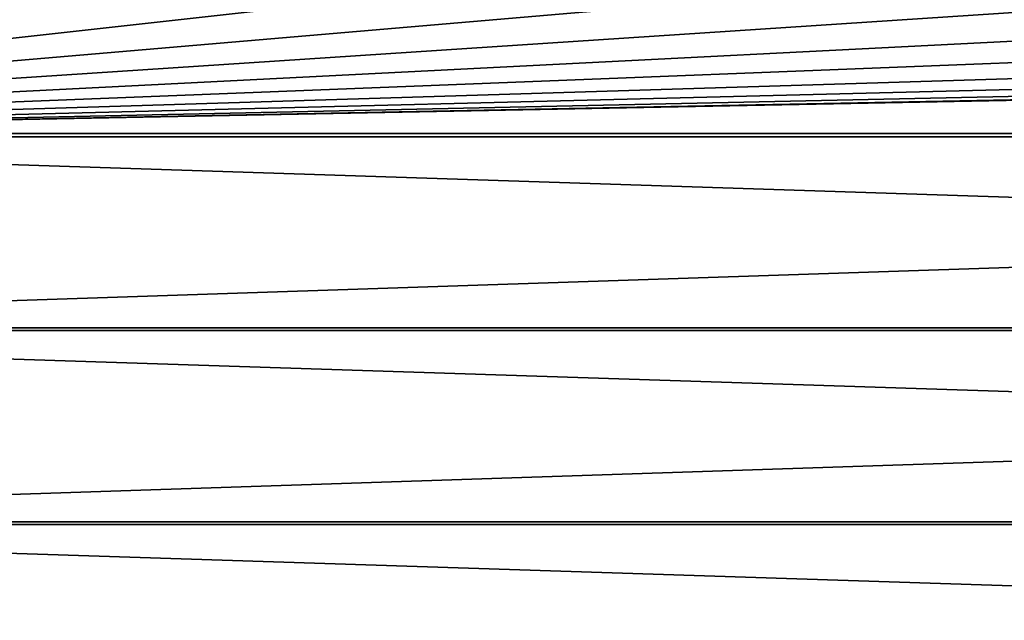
# Model space of a CAD drawing. Extents: x -320 to 320, y -695 to 695.
# Tile 102 of 169: x -214 to -109, y 134 to 198. Entities that reach past the tile are written whole.
import ezdxf

# ---------------------------------------------------------------- set-up
doc = ezdxf.new("R2010")
doc.units = 0
doc.header["$LTSCALE"] = 50.062222
doc.layers.add('1', color=7, linetype='CONTINUOUS')
doc.layers.add('2', color=7, linetype='CONTINUOUS')

msp = doc.modelspace()

# ---------------------------------------------------------------- linework, layer by layer
at = {"layer": '1', "color": 7, "linetype": 'CONTINUOUS'}
for points in [[(-315.85, 185.78), (-314.78, 206.4), (315.85, 185.78), (-315.85, 185.78)], [(315.85, 185.78), (-314.78, 206.4), (-15.73, 198.69), (315.85, 185.78)], [(-316.81, 165.15), (-315.85, 185.78), (316.81, 165.15), (-316.81, 165.15)], [(316.81, 165.15), (-315.85, 185.78), (315.85, 185.78), (316.81, 165.15)], [(-317.65, 144.51), (-316.81, 165.15), (317.65, 144.51), (-317.65, 144.51)], [(317.65, 144.51), (-316.81, 165.15), (316.81, 165.15), (317.65, 144.51)], [(-318.39, 123.88), (-317.65, 144.51), (318.39, 123.88), (-318.39, 123.88)], [(318.39, 123.88), (-317.65, 144.51), (317.65, 144.51), (318.39, 123.88)]]:
    msp.add_3dface(points, dxfattribs=at)
at = {"layer": '2', "color": 7, "linetype": 'CONTINUOUS'}
for points in [[(-307.79, 206.02, 11), (-308.86, 185.43, 11), (-126.36, 205.72, 11), (-307.79, 206.02, 11)], [(-126.36, 205.72, 11), (-308.86, 185.43, 11), (-110.78, 202.39, 11), (-126.36, 205.72, 11)], [(-110.78, 202.39, 11), (-308.86, 185.43, 11), (-95.12, 199.5, 11), (-110.78, 202.39, 11)], [(-95.12, 199.5, 11), (-308.86, 185.43, 11), (-79.38, 197.05, 11), (-95.12, 199.5, 11)], [(-79.38, 197.05, 11), (-308.86, 185.43, 11), (-63.58, 195.05, 11), (-79.38, 197.05, 11)], [(-63.58, 195.05, 11), (-308.86, 185.43, 11), (-47.73, 193.48, 11), (-63.58, 195.05, 11)], [(-47.73, 193.48, 11), (-308.86, 185.43, 11), (-31.84, 192.37, 11), (-47.73, 193.48, 11)], [(-31.84, 192.37, 11), (-308.86, 185.43, 11), (-15.93, 191.7, 11), (-31.84, 192.37, 11)], [(-308.86, 185.43, 11), (308.86, 185.43, 11), (15.93, 191.7, 11), (-308.86, 185.43, 11)], [(-15.93, 191.7, 11), (-308.86, 185.43, 11), (0, 191.47, 11), (-15.93, 191.7, 11)], [(0, 191.47, 11), (-308.86, 185.43, 11), (15.93, 191.7, 11), (0, 191.47, 11)], [(309.82, 164.84, 11), (308.86, 185.43, 11), (-309.82, 164.84, 11), (309.82, 164.84, 11)], [(-309.82, 164.84, 11), (308.86, 185.43, 11), (-308.86, 185.43, 11), (-309.82, 164.84, 11)], [(310.66, 144.25, 11), (309.82, 164.84, 11), (-310.66, 144.25, 11), (310.66, 144.25, 11)], [(-310.66, 144.25, 11), (309.82, 164.84, 11), (-309.82, 164.84, 11), (-310.66, 144.25, 11)], [(311.39, 123.65, 11), (310.66, 144.25, 11), (-311.39, 123.65, 11), (311.39, 123.65, 11)], [(-311.39, 123.65, 11), (310.66, 144.25, 11), (-310.66, 144.25, 11), (-311.39, 123.65, 11)]]:
    msp.add_3dface(points, dxfattribs=at)

doc.saveas('drawing.dxf')
